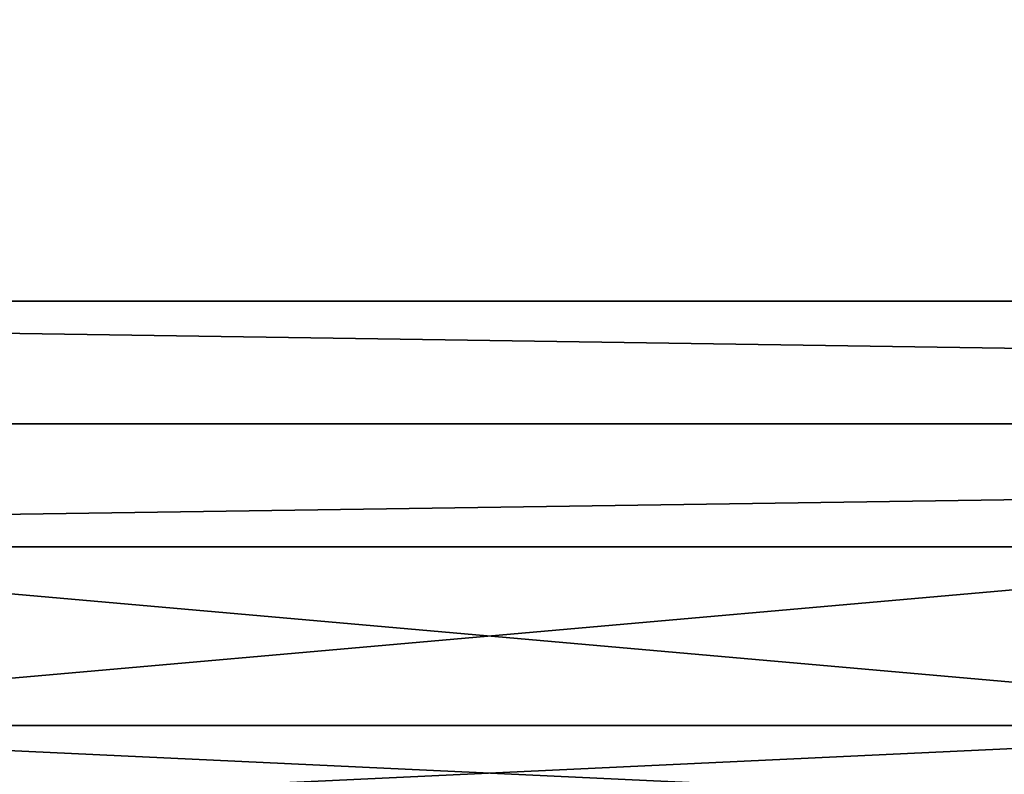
# Model space of a CAD drawing. Header units: millimetres. Extents: x -52 to 52, y -38 to 18.
# Tile 12 of 41: x -25 to -21, y -29 to -26. Entities that reach past the tile are written whole.
import ezdxf

# ---------------------------------------------------------------- set-up
doc = ezdxf.new("R2010")
doc.units = ezdxf.units.MM
doc.header["$LTSCALE"] = 65.185185
for name, color, linetype in [('103', 7, 'CONTINUOUS'), ('110', 7, 'CONTINUOUS'), ('111', 7, 'CONTINUOUS'), ('2', 7, 'CONTINUOUS'), ('40', 7, 'CONTINUOUS'), ('41', 7, 'CONTINUOUS'), ('6', 7, 'CONTINUOUS'), ('93', 7, 'CONTINUOUS')]:
    doc.layers.add(name, color=color, linetype=linetype)

msp = doc.modelspace()

# ---------------------------------------------------------------- linework, layer by layer
at = {"layer": '103', "linetype": 'Continuous'}
for points in [[(-27.1302, -28.7279, 24.5862), (-18.8698, -28.7279, 24.5862), (-27.1175, -28, 24.6116), (-27.1302, -28.7279, 24.5862)], [(-18.8698, -28.7279, 24.5862), (-18.8825, -28, 24.6116), (-27.1175, -28, 24.6116), (-18.8698, -28.7279, 24.5862)]]:
    msp.add_3dface(points, dxfattribs=at)
at = {"layer": '110', "linetype": 'Continuous'}
for points in [[(-27.1369, -29.1161, -24.47), (-27.1302, -28.7279, -24.5862), (-18.8631, -29.116, -24.47), (-27.1369, -29.1161, -24.47)], [(-27.1302, -28.7279, -24.5862), (-18.8698, -28.7279, -24.5862), (-18.8631, -29.116, -24.47), (-27.1302, -28.7279, -24.5862)]]:
    msp.add_3dface(points, dxfattribs=at)
at = {"layer": '111', "linetype": 'Continuous'}
for points in [[(-18.8631, -29.116, 24.47), (-18.8698, -28.7279, 24.5862), (-27.1369, -29.1161, 24.47), (-18.8631, -29.116, 24.47)], [(-18.8698, -28.7279, 24.5862), (-27.1302, -28.7279, 24.5862), (-27.1369, -29.1161, 24.47), (-18.8698, -28.7279, 24.5862)]]:
    msp.add_3dface(points, dxfattribs=at)
at = {"layer": '2', "linetype": 'Continuous'}
for points in [[(34, -27.5, 24.1466), (-34, 10.2026, 24.4756), (-34, -27.5, 24.1466), (34, -27.5, 24.1466)], [(34, 10.2026, 24.4756), (-34, 10.2026, 24.4756), (34, -27.5, 24.1466), (34, 10.2026, 24.4756)]]:
    msp.add_3dface(points, dxfattribs=at)
at = {"layer": '40', "color": 8, "linetype": 'Continuous'}
for points in [[(33.8466, -28, -24.3466), (-33.8466, -28, -24.3466), (33.8466, -27, -24.3466), (33.8466, -28, -24.3466)], [(-33.8466, -28, -24.3466), (-33.8466, -27, -24.3466), (33.8466, -27, -24.3466), (-33.8466, -28, -24.3466)]]:
    msp.add_3dface(points, dxfattribs=at)
at = {"layer": '41', "color": 8, "linetype": 'Continuous'}
for points in [[(33.8466, -27, 24.3466), (-33.8466, -27, 24.3466), (33.8466, -28, 24.3466), (33.8466, -27, 24.3466)], [(33.8466, -28, 24.3466), (-33.8466, -27, 24.3466), (-33.8466, -28, 24.3466), (33.8466, -28, 24.3466)]]:
    msp.add_3dface(points, dxfattribs=at)
at = {"layer": '6', "linetype": 'Continuous'}
for points in [[(34, 10.2026, -24.4756), (34, -27.5, -24.1466), (-34, -27.5, -24.1466), (34, 10.2026, -24.4756)], [(-34, 10.2026, -24.4756), (34, 10.2026, -24.4756), (-34, -27.5, -24.1466), (-34, 10.2026, -24.4756)]]:
    msp.add_3dface(points, dxfattribs=at)
at = {"layer": '93', "linetype": 'Continuous'}
for points in [[(-27.1302, -28.7279, -24.5862), (-27.1175, -28, -24.6116), (-18.8825, -28, -24.6116), (-27.1302, -28.7279, -24.5862)], [(-18.8698, -28.7279, -24.5862), (-27.1302, -28.7279, -24.5862), (-18.8825, -28, -24.6116), (-18.8698, -28.7279, -24.5862)]]:
    msp.add_3dface(points, dxfattribs=at)

doc.saveas('drawing.dxf')
